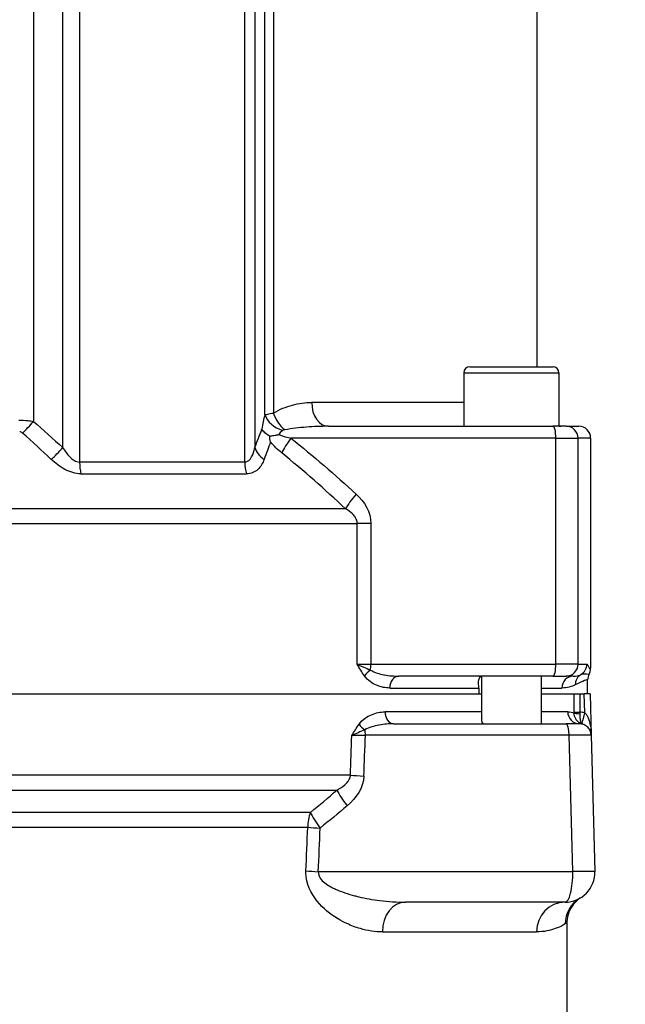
# Model space of a CAD drawing. Header units: millimetres. Extents: x 0 to 5940, y 0 to 4200.
# Tile 41 of 62: x 2140 to 2241, y 2213 to 2379. Entities that reach past the tile are written whole.
import ezdxf

# ---------------------------------------------------------------- set-up
doc = ezdxf.new("R2010")
doc.units = ezdxf.units.MM
doc.header["$LTSCALE"] = 50
doc.layers.get('DEFPOINTS').update_dxf_attribs({"linetype": 'CONTINUOUS'})
doc.layers.add('02-LINIE-035', color=2, linetype='CONTINUOUS')
doc.layers.add('06-MASSE1', color=1, linetype='CONTINUOUS')
doc.styles.add('ACA_NORM', font='ROMANS.SHX')
doc.dimstyles.new('1-10', dxfattribs={"dimscale": 10, "dimtxt": 2.5, "dimasz": 3.5, "dimexe": 1, "dimexo": 0, "dimgap": 1, "dimtad": 1, "dimdec": 0, "dimzin": 0, "dimtxsty": 'ACA_NORM', "dimcen": 0, "dimadec": 0, "dimazin": 0, "dimtfac": 2.4, "dimtdec": 0, "dimtmove": 0, "dimatfit": 3, "dimfxl": 1, "dimtolj": 1, "dimtzin": 0, "dimarcsym": 0})

# ---------------------------------------------------------------- blocks, each defined once
blk = doc.blocks.new('*D1')
at = {"layer": '06-MASSE1', "color": 0, "lineweight": -2}
for p, q in [((1877.54, 2165.97), (1877.54, 2815.19)), ((2468.55, 2162.15), (2468.55, 2815.19)), ((2433.55, 2805.19), (1912.54, 2805.19))]:
    blk.add_line(p, q, dxfattribs=at)
at = {"layer": '06-MASSE1', "color": 0}
for points in [[(1912.54, 2811.02), (1912.54, 2799.35), (1877.54, 2805.19)], [(2433.55, 2811.02), (2433.55, 2799.35), (2468.55, 2805.19)]]:
    blk.add_solid(points, dxfattribs=at)
at = {"layer": 'DEFPOINTS', "color": 0}
for p in [(1877.54, 2805.19), (1877.54, 2165.97), (2468.55, 2162.15)]:
    blk.add_point(p, dxfattribs=at)
at = {"layer": '06-MASSE1', "color": 0, "insert": (2173.05, 2827.69), "char_height": 25, "attachment_point": 5, "style": 'ACA_NORM'}
blk.add_mtext('\\A1;590', dxfattribs=at)

msp = doc.modelspace()

# ---------------------------------------------------------------- linework, layer by layer
at = {"layer": '02-LINIE-035'}
for p, q in [((2146.86, 2307.06), (2146.86, 2532.11)), ((2149.69, 2532.11), (2149.69, 2304.64)), ((2177.43, 2304.64), (2177.43, 2532.11)), ((2179.12, 2532.11), (2179.12, 2307.06)), ((2141.94, 2525.27), (2141.94, 2311.48)), ((2180.83, 2312.53), (2180.83, 2525.27)), ((2182.25, 2525.27), (2182.25, 2312.88)), ((2226.54, 2320.65), (2226.54, 2525.27)), ((2215.22, 2320.65), (2229.22, 2320.65)), ((2214.22, 2319.65), (2230.22, 2319.65)), ((2214.22, 2319.65), (2214.22, 2310.65)), ((2230.22, 2319.65), (2230.22, 2310.65)), ((2214.22, 2314.65), (2188.67, 2314.65)), ((2191.5, 2310.65), (2229.19, 2310.65)), ((2231.42, 2310.65), (2229.19, 2310.65)), ((2231.42, 2310.65), (2233.54, 2310.65)), ((2229.71, 2308.65), (2185.19, 2308.65)), ((2229.71, 2308.65), (2233.41, 2308.65)), ((2229.71, 2270.65), (2229.71, 2308.65)), ((2235.54, 2308.65), (2233.41, 2308.65)), ((2233.41, 2308.65), (2233.41, 2270.65)), ((2235.54, 2308.65), (2235.54, 2269.97)), ((2177.43, 2304.64), (2149.69, 2304.64)), ((2149.89, 2302.67), (2177.74, 2302.67)), ((2194.36, 2296.79), (2000.72, 2296.79)), ((1998.76, 2294.33), (2196.32, 2294.33)), ((2196.32, 2270.65), (2196.32, 2294.33)), ((2198.62, 2294.33), (2196.32, 2294.33)), ((2198.62, 2294.33), (2198.62, 2270.65)), ((2196.32, 2270.65), (2198.62, 2270.65)), ((2198.62, 2270.65), (2229.71, 2270.65)), ((2233.41, 2270.65), (2229.71, 2270.65)), ((2233.41, 2270.65), (2234.91, 2270.65)), ((2229.19, 2268.65), (2203.3, 2268.65)), ((2217.22, 2268.64), (2217.22, 2261.17)), ((2227.22, 2268.65), (2227.22, 2260.65)), ((2229.19, 2268.65), (2231.42, 2268.65)), ((2232.63, 2268.65), (2231.42, 2268.65)), ((2235.04, 2265.65), (2235.04, 2268.03)), ((2201.78, 2266.65), (2216.74, 2266.65)), ((2216.74, 2266.65), (2216.74, 2265.65)), ((2227.22, 2266.65), (2230.69, 2266.65)), ((1977.86, 2265.65), (2217.22, 2265.65)), ((1978.34, 2265.65), (2216.74, 2265.65)), ((2227.22, 2265.65), (2232.8, 2265.65)), ((2227.22, 2265.65), (2232.8, 2265.65)), ((2233.78, 2265.65), (2234.46, 2265.65)), ((2234.55, 2262.49), (2234.46, 2265.65)), ((2235.46, 2265.65), (2234.46, 2265.65)), ((2235.46, 2265.65), (2235.65, 2258.7)), ((2217.22, 2262.65), (2201, 2262.65)), ((2231.7, 2262.65), (2227.22, 2262.65)), ((2202.5, 2260.65), (2231.42, 2260.65)), ((2233.65, 2260.65), (2231.42, 2260.65)), ((2231.94, 2258.7), (2197.69, 2258.7)), ((2232.54, 2235.78), (2231.94, 2258.7)), ((2235.65, 2258.7), (2236.25, 2235.78)), ((2195.19, 2251.99), (1999.9, 2251.99)), ((2002.16, 2249.49), (2192.92, 2249.49)), ((2188.47, 2245.74), (2006.62, 2245.74)), ((2007.07, 2243.24), (2188.02, 2243.24)), ((2189.79, 2235.78), (2232.54, 2235.78)), ((2231.25, 2230.65), (2204.4, 2230.65)), ((2231.54, 2227.16), (2231.27, 2226.99)), ((2231.54, 2227.16), (2231.54, 2189.65)), ((2200.55, 2225.65), (2226.44, 2225.65))]:
    msp.add_line(p, q, dxfattribs=at)
for centre, radius, start, end in [((2215.22, 2319.65), 1, 90, 180), ((2229.22, 2319.65), 1, 0, 90), ((2230.54, 2314.65), 4, 265.4199, 270), ((2237.04, 2268.03), 2, 151.0569, 180.0002), ((2233.65, 2258.59), 4, 76.9921, 88.2702), ((2233.65, 2258.65), 2, 1.5, 90), ((2231.25, 2235.65), 5, 270, 1.5)]:
    msp.add_arc(centre, radius, start, end, dxfattribs=at)
for centre, major_axis, ratio, start_param, end_param in [((2191.5, 2314.65), (0, -4), 0.706433, 4.712389, 6.283185), ((2182.74, 2308.65), (0, 6), 0.417529, 0.867648, 1.311563), ((2184.59, 2312.53), (3.77, -1.33), 0.675738, 3.624077, 4.742024), ((2184.87, 2312.88), (2.02, -3.45), 0.600795, 4.374589, 5.255159), ((2141.25, 2311.48), (2.63, 3.01), 0.131656, 4.118934, 4.82686), ((2139.95, 2307.93), (-0.44, 1.78), 0.493243, 5.660665, 6.163089), ((2186.5, 2308.65), (-3.54, 0), 0.564899, 5.580037, 5.972839), ((2229.19, 2308.65), (0, 2), 0.258819, 4.712389, 6.283185), ((2231.42, 2308.65), (0, 2), 0.999657, 4.712389, 6.283185), ((2233.54, 2308.65), (2, 0), 0.999657, 0, 1.570796), ((2186.49, 2308.65), (-3.12, -3.91), 0.205021, 4.874494, 5.546274), ((2146.17, 2307.06), (2.71, 2.94), 0.128487, 4.101219, 4.83045), ((2182.88, 2307.06), (-3.74, 1.41), 0.695306, 0.495962, 1.225194), ((2151.26, 2304.64), (0, 4), 0.392088, 1.570796, 2.086345), ((2179.83, 2304.64), (0, 4), 0.600636, 1.570796, 2.086345), ((2197.44, 2299.26), (-3.37, -3.69), 0.193992, 4.887938, 5.605783), ((2199.01, 2268.69), (1.61, 1.18), 0.530864, 1.463735, 2.197776), ((2198.1, 2270.65), (0, 2), 0.258819, 4.201538, 4.712389), ((2229.19, 2270.65), (0, -2), 0.258819, 0, 1.570796), ((2231.42, 2270.65), (0, -2), 0.999657, 0, 1.570796), ((2232.91, 2270.65), (0, 2), 0.999657, 3.671679, 4.712389), ((2203.3, 2266.65), (0, 2), 0.758102, 0, 1.570796), ((2232.63, 2266.65), (0, 2), 0.968372, 0, 1.570796), ((2234.93, 2267.19), (-0.89, 1.79), 0.981214, 0.068658, 1.115762), ((2097.54, 3217.37), (0, -5289.1), 0.025997, 1.389288, 1.38987), ((2233.78, 2265.65), (1, 0), 0.00001, 3.323641, 4.712549), ((2097.54, 3217.34), (0, -5289.1), 0.026186, 1.389288, 1.389875), ((2202.5, 2262.65), (0, -2), 0.752394, 4.712389, 6.283185), ((2233.65, 2262.65), (0, -2), 0.975656, 4.712389, 6.283185), ((2232.61, 2262.64), (0, 0.99), 0.180612, 4.557232, 4.686045), ((2233.77, 2262.62), (-1, 0.005), 0.026177, 0.181571, 1.570922), ((2233.77, 2262.49), (-1, 0.028), 0.153025, 0.183781, 1.571252), ((2233.58, 2262.65), (0.03, 1.99), 0.093877, 4.558013, 4.686164), ((2234.55, 2262.54), (-0.45, -1.95), 0.005894, 0.052915, 1.545288), ((2198.08, 2260.57), (-1.61, 1.19), 0.52466, 0.951527, 1.673373), ((2197.18, 2258.65), (0, 2), 0.258819, 4.738569, 5.214206), ((2231.42, 2258.65), (0, 2), 0.258819, 4.738569, 6.283185), ((2234.32, 2261.57), (-0.295, -0.955), 0.808217, 0.016769, 0.089933), ((2234.74, 2262.83), (0.77, 2.2), 0.828928, 3.178562, 3.22313), ((2235.78, 2262.71), (1.7, 2.1), 0.192979, 3.185805, 3.227461), ((2235.78, 2262.71), (1.7, 2.1), 0.192979, 3.232154, 3.232163), ((2235.78, 2262.71), (1.7, 2.1), 0.192979, 3.227674, 3.232154), ((2097.54, 6953.05), (35.61, -5441.86), 0.024405, 0.527732, 0.530157), ((2198.43, 2258.65), (-4.31, -0.07), 0.0137, 4.882967, 5.483053), ((2096.25, 6952.91), (36.91, -5441.86), 0.025292, 0.527721, 0.530212), ((2230.65, 2258.65), (-5, -0.05), 0.008031, 3.141719, 4.45019), ((2198.74, 2251.99), (-5, 0.18), 0.036867, 0.78178, 1.310259), ((2195.94, 2246.99), (-3.23, 3.82), 0.216786, 0.68941, 1.423128), ((2191.39, 2243.24), (0, 5), 0.675176, 1.047198, 1.570796), ((2191.39, 2243.24), (-3.12, 3.91), 0.220646, 0.714145, 1.429216), ((2097.54, 6953.05), (34.7, -5308.2), 0.024383, 0.47624, 0.479245), ((2191.39, 2243.24), (-5, 0.21), 0.038269, 0.830394, 1.310457), ((2096.25, 6952.91), (36, -5308.2), 0.025292, 0.476228, 0.479233), ((2191.08, 2235.91), (-5, 0.21), 0.038365, 0.833408, 1.310471), ((2231.25, 2235.65), (0, -5), 0.258819, 0, 1.596976), ((2231.25, 2235.65), (5, 0.13), 0.020082, 0, 1.308471), ((2236.26, 2226.99), (-2.51, 4.33), 0.997274, 0, 1.047153), ((2204.4, 2225.65), (0, 5), 0.768739, 0, 1.570796), ((2231.25, 2225.65), (0, 5), 0.961909, 0, 1.570796)]:
    msp.add_ellipse(centre, major_axis=major_axis, ratio=ratio, start_param=start_param, end_param=end_param, dxfattribs=at)
for points, knots in [([(2182.25, 2312.88), (2183.29, 2313.51), (2184.38, 2313.93), (2185.45, 2314.21), (2186.52, 2314.5), (2187.6, 2314.65), (2188.67, 2314.65)], [0, 0, 0, 0, 0.5, 0.5, 0.5, 1, 1, 1, 1]), ([(2180.83, 2312.53), (2180.94, 2312.59), (2181.07, 2312.64), (2181.24, 2312.69), (2181.5, 2312.77), (2181.85, 2312.83), (2182.25, 2312.88)], [0, 0, 0, 0, 0.375273, 0.375273, 0.375273, 1, 1, 1, 1]), ([(2139.45, 2311.7), (2139.96, 2311.7), (2140.49, 2311.67), (2141.02, 2311.61), (2141.33, 2311.58), (2141.64, 2311.53), (2141.94, 2311.48)], [0, 0, 0, 0, 0.630097, 0.630097, 0.630097, 1, 1, 1, 1]), ([(2181.62, 2308.99), (2181.32, 2309.15), (2181.05, 2309.33), (2180.61, 2309.74), (2180.44, 2309.96), (2180.32, 2310.18), (2180.32, 2310.18), (2180.32, 2310.18)], [0.0000014, 0.0000014, 0.0000014, 0.0000014, 0.1219598, 0.1219598, 0.2431861, 0.2431861, 0.2444592, 0.2444592, 0.2444592, 0.2444592]), ([(2181.62, 2308.99), (2181.84, 2309.03), (2182.08, 2309.07), (2182.33, 2309.11), (2182.46, 2309.13), (2182.59, 2309.16), (2182.72, 2309.18), (2182.79, 2309.19), (2182.86, 2309.21), (2182.92, 2309.22), (2182.97, 2309.23), (2183.01, 2309.23), (2183.05, 2309.24), (2183.07, 2309.25), (2183.12, 2309.26), (2183.13, 2309.26)], [0.0000003, 0.0000003, 0.0000003, 0.0000003, 0.4896519, 0.4896519, 0.4896519, 0.7448259, 0.7448259, 0.7448259, 0.872413, 0.872413, 0.872413, 0.9481701, 0.9481701, 0.9481701, 1, 1, 1, 1]), ([(2183.13, 2309.25), (2183.73, 2308.99), (2184.37, 2308.84), (2185, 2308.69), (2185.06, 2308.68), (2185.13, 2308.66), (2185.19, 2308.65)], [0.0008261, 0.0008261, 0.0008261, 0.0008261, 0.904672, 0.904672, 0.904672, 1, 1, 1, 1]), ([(2184.14, 2310.06), (2184.06, 2310.04), (2183.98, 2310.02), (2183.91, 2309.99), (2183.87, 2309.98), (2183.83, 2309.96), (2183.8, 2309.94)], [0, 0, 0, 0, 0.655095, 0.655095, 0.655095, 1, 1, 1, 1]), ([(2191.5, 2310.65), (2190.26, 2310.65), (2189.03, 2310.6), (2187.79, 2310.5), (2186.58, 2310.41), (2185.35, 2310.27), (2184.14, 2310.06)], [0, 0, 0, 0, 0.50488, 0.50488, 0.50488, 1, 1, 1, 1]), ([(2181.76, 2308.04), (2181.76, 2308.04), (2181.76, 2308.05), (2181.69, 2308.36), (2181.64, 2308.67), (2181.62, 2308.99)], [0.0000004, 0.0000004, 0.0000004, 0.0000004, 0.013428, 0.013428, 1, 1, 1, 1]), ([(2146.86, 2307.06), (2147.2, 2306.5), (2147.57, 2305.96), (2148.03, 2305.5), (2148.5, 2305.04), (2149.08, 2304.64), (2149.69, 2304.64)], [0, 0, 0, 0, 0.5, 0.5, 0.5, 1, 1, 1, 1]), ([(2177.43, 2304.64), (2177.96, 2304.64), (2178.34, 2305.04), (2178.59, 2305.5), (2178.85, 2305.96), (2179.01, 2306.5), (2179.12, 2307.06)], [0, 0, 0, 0, 0.5, 0.5, 0.5, 1, 1, 1, 1]), ([(2149.89, 2302.67), (2149, 2302.67), (2148.08, 2302.96), (2147.23, 2303.4), (2146.38, 2303.84), (2145.61, 2304.43), (2144.92, 2305.09)], [0, 0, 0, 0, 0.5, 0.5, 0.5, 1, 1, 1, 1]), ([(2180.69, 2305.09), (2180.46, 2304.43), (2180.12, 2303.84), (2179.64, 2303.4), (2179.16, 2302.96), (2178.52, 2302.67), (2177.74, 2302.67)], [0, 0, 0, 0, 0.5, 0.5, 0.5, 1, 1, 1, 1]), ([(2196.32, 2294.33), (2196.32, 2294.51), (2196.29, 2294.69), (2196.24, 2294.86), (2196.15, 2295.13), (2196, 2295.38), (2195.83, 2295.6), (2195.74, 2295.72), (2195.64, 2295.83), (2195.54, 2295.93), (2195.18, 2296.28), (2194.78, 2296.55), (2194.36, 2296.79)], [0, 0, 0, 0, 0.155563, 0.155563, 0.155563, 0.407438, 0.407438, 0.407438, 0.542309, 0.542309, 0.542309, 1, 1, 1, 1]), ([(2197.55, 2268.69), (2197.12, 2269.29), (2196.72, 2269.97), (2196.33, 2270.64), (2196.33, 2270.64), (2196.33, 2270.64), (2196.32, 2270.65)], [0, 0, 0, 0, 0.995215, 0.995215, 0.995215, 1, 1, 1, 1]), ([(2196.32, 2270.65), (2196.33, 2270.64), (2196.33, 2270.64), (2196.33, 2270.64), (2196.5, 2270.56), (2196.67, 2270.47), (2196.86, 2270.39), (2197.04, 2270.31), (2197.22, 2270.22), (2197.42, 2270.14), (2197.78, 2269.98), (2198.16, 2269.83), (2198.56, 2269.67)], [0, 0, 0, 0, 0.004938, 0.004938, 0.004938, 0.2633, 0.2633, 0.2633, 0.519574, 0.519574, 0.519574, 1, 1, 1, 1]), ([(2198.56, 2269.67), (2199.26, 2269.23), (2200.04, 2269.03), (2200.81, 2268.88), (2200.84, 2268.87), (2200.86, 2268.87), (2200.89, 2268.86), (2201.69, 2268.71), (2202.5, 2268.65), (2203.3, 2268.65)], [0, 0, 0, 0, 0.483771, 0.483771, 0.483771, 0.5, 0.5, 0.5, 1, 1, 1, 1]), ([(2234.91, 2270.65), (2234.93, 2270.65), (2234.94, 2270.64), (2234.96, 2270.63), (2235, 2270.6), (2235.03, 2270.55), (2235.07, 2270.49), (2235.09, 2270.46), (2235.1, 2270.43), (2235.12, 2270.39), (2235.16, 2270.32), (2235.19, 2270.25), (2235.23, 2270.17), (2235.27, 2270.08), (2235.32, 2270.01), (2235.36, 2269.96), (2235.41, 2269.91), (2235.45, 2269.9), (2235.49, 2269.93), (2235.51, 2269.93), (2235.53, 2269.95), (2235.54, 2269.97)], [0, 0, 0, 0, 0.078025, 0.078025, 0.078025, 0.251552, 0.251552, 0.251552, 0.333332, 0.333332, 0.333332, 0.503124, 0.503124, 0.503124, 0.715884, 0.715884, 0.715884, 0.919508, 0.919508, 0.919508, 1, 1, 1, 1]), ([(2235.29, 2269), (2235.37, 2269.15), (2235.44, 2269.31), (2235.52, 2269.63), (2235.54, 2269.8), (2235.54, 2269.97)], [0.0000018, 0.0000018, 0.0000018, 0.0000018, 0.0506397, 0.0506397, 0.101278, 0.101278, 0.101278, 0.101278]), ([(2201.78, 2266.65), (2201.04, 2266.65), (2200.29, 2266.8), (2199.57, 2267.11), (2198.85, 2267.43), (2198.12, 2267.9), (2197.55, 2268.69)], [0, 0, 0, 0, 0.499277, 0.499277, 0.499277, 1, 1, 1, 1]), ([(2216.74, 2266.65), (2216.74, 2266.66), (2216.74, 2266.68), (2216.74, 2266.81), (2216.74, 2266.92), (2216.73, 2267.17), (2216.73, 2267.31), (2216.72, 2267.63), (2216.73, 2267.83), (2216.79, 2268.24), (2216.88, 2268.44), (2217.12, 2268.61), (2217.21, 2268.65), (2217.33, 2268.65)], [0.7699377, 0.7699377, 0.7699377, 0.7699377, 0.776967, 0.776967, 0.8231163, 0.8231163, 0.8872727, 0.8872727, 0.9965058, 0.9965058, 1.1407572, 1.1407572, 1.2148424, 1.2148424, 1.2148424, 1.2148424]), ([(2232.63, 2268.65), (2232.76, 2268.65), (2232.89, 2268.65), (2233.01, 2268.67), (2233.35, 2268.71), (2233.66, 2268.81), (2233.92, 2268.92)], [0, 0, 0, 0, 0.26442, 0.26442, 0.26442, 1, 1, 1, 1]), ([(2235.04, 2268.03), (2235.04, 2268.1), (2234.87, 2268.05), (2234.17, 2267.75), (2233.65, 2267.54), (2232.96, 2267.19)], [0, 0, 0, 0, 0.5, 0.5, 1, 1, 1, 1]), ([(2233.92, 2268.92), (2234.32, 2269.09), (2234.64, 2269.07), (2235.1, 2269.01), (2235.24, 2268.98), (2235.29, 2269)], [0, 0, 0, 0, 0.5, 0.5, 1, 1, 1, 1]), ([(2196.64, 2260.57), (2197.23, 2261.38), (2197.97, 2261.85), (2198.72, 2262.17), (2199.46, 2262.49), (2200.23, 2262.65), (2201, 2262.65)], [0, 0, 0, 0, 0.5, 0.5, 0.5, 1, 1, 1, 1]), ([(2217.22, 2261.17), (2217.22, 2260.97), (2217.28, 2260.82), (2217.45, 2260.68), (2217.53, 2260.65), (2217.63, 2260.65)], [0.2916394, 0.2916394, 0.2916394, 0.2916394, 0.4374771, 0.4374771, 0.5300859, 0.5300859, 0.5300859, 0.5300859]), ([(2234.04, 2260.61), (2233.82, 2260.68), (2233.61, 2260.79), (2233.43, 2260.95), (2233.27, 2261.09), (2233.13, 2261.26), (2233.03, 2261.46), (2232.95, 2261.6), (2232.89, 2261.76), (2232.84, 2261.93), (2232.8, 2262.11), (2232.78, 2262.3), (2232.78, 2262.49)], [0, 0, 0, 0, 0.31749, 0.31749, 0.31749, 0.588541, 0.588541, 0.588541, 0.78817, 0.78817, 0.78817, 1, 1, 1, 1]), ([(2234.1, 2260.6), (2234.1, 2260.6), (2234.09, 2260.6), (2234.09, 2260.6), (2234, 2260.65), (2233.93, 2260.82), (2233.87, 2261.09), (2233.83, 2261.28), (2233.79, 2261.52), (2233.77, 2261.79), (2233.76, 2261.96), (2233.76, 2262.15), (2233.76, 2262.34)], [0, 0, 0, 0, 0.010631, 0.010631, 0.010631, 0.469929, 0.469929, 0.469929, 0.790488, 0.790488, 0.790488, 1, 1, 1, 1]), ([(2234.55, 2262.49), (2234.67, 2262.4), (2234.77, 2262.27), (2234.86, 2262.14), (2234.92, 2262.06), (2234.97, 2261.97), (2235.01, 2261.87), (2235.05, 2261.79), (2235.09, 2261.71), (2235.12, 2261.63), (2235.21, 2261.4), (2235.29, 2261.17), (2235.35, 2260.93), (2235.38, 2260.84), (2235.4, 2260.74), (2235.42, 2260.65), (2235.53, 2260.16), (2235.59, 2259.65), (2235.63, 2259.15), (2235.64, 2259.01), (2235.64, 2258.86), (2235.65, 2258.71), (2235.65, 2258.71), (2235.65, 2258.7), (2235.65, 2258.7)], [0, 0, 0, 0, 0.113513, 0.113513, 0.113513, 0.189586, 0.189586, 0.189586, 0.254662, 0.254662, 0.254662, 0.43713, 0.43713, 0.43713, 0.51001, 0.51001, 0.51001, 0.886361, 0.886361, 0.886361, 0.99687, 0.99687, 0.99687, 1, 1, 1, 1]), ([(2195.42, 2258.65), (2195.42, 2258.65), (2195.42, 2258.65), (2195.43, 2258.66), (2195.82, 2259.31), (2196.21, 2259.97), (2196.64, 2260.57)], [0, 0, 0, 0, 0.004863, 0.004863, 0.004863, 1, 1, 1, 1]), ([(2197.63, 2259.61), (2197.24, 2259.45), (2196.86, 2259.3), (2196.5, 2259.14), (2196.31, 2259.06), (2196.13, 2258.98), (2195.95, 2258.9), (2195.77, 2258.81), (2195.6, 2258.73), (2195.43, 2258.65), (2195.43, 2258.65), (2195.42, 2258.65), (2195.42, 2258.65)], [0, 0, 0, 0, 0.481133, 0.481133, 0.481133, 0.737054, 0.737054, 0.737054, 0.994978, 0.994978, 0.994978, 1, 1, 1, 1]), ([(2202.5, 2260.65), (2201.68, 2260.65), (2200.85, 2260.58), (2200.03, 2260.42), (2200, 2260.42), (2199.98, 2260.41), (2199.95, 2260.41), (2199.16, 2260.26), (2198.35, 2260.06), (2197.63, 2259.61)], [0, 0, 0, 0, 0.5, 0.5, 0.5, 0.516276, 0.516276, 0.516276, 1, 1, 1, 1]), ([(2235.32, 2259.75), (2235.33, 2259.73), (2235.34, 2259.7), (2235.36, 2259.68), (2235.51, 2259.44), (2235.59, 2259.18), (2235.63, 2258.93), (2235.64, 2258.85), (2235.64, 2258.78), (2235.65, 2258.7), (2235.65, 2258.7), (2235.65, 2258.7), (2235.65, 2258.7)], [0.4825876, 0.4825876, 0.4825876, 0.4825876, 0.5151642, 0.5151642, 0.5151642, 0.8876758, 0.8876758, 0.8876758, 0.9972383, 0.9972383, 0.9972383, 1, 1, 1, 1]), ([(2192.92, 2249.49), (2193.38, 2249.73), (2193.83, 2250), (2194.23, 2250.35), (2194.42, 2250.53), (2194.61, 2250.72), (2194.77, 2250.93), (2194.88, 2251.09), (2194.99, 2251.26), (2195.06, 2251.45), (2195.13, 2251.62), (2195.17, 2251.8), (2195.19, 2251.99)], [0, 0, 0, 0, 0.461269, 0.461269, 0.461269, 0.686871, 0.686871, 0.686871, 0.851732, 0.851732, 0.851732, 1, 1, 1, 1]), ([(2200.55, 2225.65), (2199.33, 2225.65), (2198.1, 2225.84), (2196.85, 2226.2), (2196.1, 2226.42), (2195.33, 2226.7), (2194.57, 2227.06), (2194.08, 2227.29), (2193.59, 2227.55), (2193.11, 2227.84), (2193.08, 2227.85), (2193.06, 2227.86), (2193.04, 2227.88), (2191.82, 2228.62), (2190.62, 2229.56), (2189.6, 2230.81), (2189.58, 2230.84), (2189.56, 2230.86), (2189.54, 2230.88), (2188.57, 2232.1), (2187.74, 2233.75), (2187.71, 2235.57), (2187.71, 2235.69), (2187.71, 2235.8), (2187.72, 2235.91)], [0, 0, 0, 0, 0.247098, 0.247098, 0.247098, 0.397904, 0.397904, 0.397904, 0.495871, 0.495871, 0.495871, 0.5, 0.5, 0.5, 0.745702, 0.745702, 0.745702, 0.75, 0.75, 0.75, 0.985724, 0.985724, 0.985724, 1, 1, 1, 1]), ([(2189.79, 2235.78), (2189.75, 2235.38), (2189.9, 2234.99), (2190.11, 2234.68), (2190.32, 2234.37), (2190.59, 2234.12), (2190.87, 2233.89), (2191.2, 2233.64), (2191.55, 2233.42), (2191.9, 2233.23), (2192.16, 2233.09), (2192.42, 2232.96), (2192.69, 2232.84), (2193.72, 2232.37), (2194.79, 2232.03), (2195.86, 2231.74), (2196.1, 2231.68), (2196.33, 2231.62), (2196.57, 2231.56), (2197.76, 2231.28), (2198.95, 2231.07), (2200.14, 2230.92), (2201.56, 2230.74), (2202.98, 2230.65), (2204.4, 2230.65)], [0, 0, 0, 0, 0.0625, 0.0625, 0.0625, 0.125, 0.125, 0.125, 0.19686, 0.19686, 0.19686, 0.25, 0.25, 0.25, 0.45489, 0.45489, 0.45489, 0.5, 0.5, 0.5, 0.726423, 0.726423, 0.726423, 1, 1, 1, 1]), ([(2233.85, 2231.37), (2233.41, 2231.09), (2233.01, 2230.73), (2232.34, 2229.91), (2232.06, 2229.44), (2231.68, 2228.45), (2231.57, 2227.91), (2231.54, 2227.31), (2231.54, 2227.23), (2231.54, 2227.16)], [0.0050106, 0.0050106, 0.0050106, 0.0050106, 0.1626325, 0.1626325, 0.3222591, 0.3222591, 0.48169, 0.48169, 0.5042975, 0.5042975, 0.5042975, 0.5042975]), ([(2231.27, 2226.99), (2230.96, 2226.81), (2230.41, 2226.49), (2229.6, 2226.2), (2228.8, 2225.91), (2227.74, 2225.65), (2226.44, 2225.65)], [0, 0, 0, 0, 0.500176, 0.500176, 0.500176, 1, 1, 1, 1])]:
    msp.add_open_spline(points, degree=3, knots=knots, dxfattribs=at)
for points in [[(2141.94, 2311.48), (2143.6, 2310.03), (2145.24, 2308.55), (2146.86, 2307.06)], [(2144.92, 2305.09), (2143.33, 2306.58), (2141.73, 2308.06), (2140.11, 2309.51)], [(2179.12, 2307.06), (2179.52, 2308.11), (2179.92, 2309.15), (2180.32, 2310.18)], [(2181.76, 2308.04), (2181.4, 2307.06), (2181.05, 2306.08), (2180.69, 2305.09)], [(2183.64, 2306.18), (2182.96, 2306.73), (2182.31, 2307.34), (2181.76, 2308.04)], [(2185.19, 2308.65), (2188.95, 2305.65), (2192.59, 2302.51), (2196.15, 2299.26)], [(2194.36, 2296.79), (2190.88, 2300.04), (2187.32, 2303.18), (2183.64, 2306.18)], [(2196.15, 2299.26), (2197.54, 2297.99), (2198.62, 2296.26), (2198.62, 2294.33)], [(2232.96, 2267.19), (2232.34, 2266.88), (2231.59, 2266.65), (2230.69, 2266.65)], [(2231.7, 2262.65), (2232.09, 2262.65), (2232.46, 2262.59), (2232.78, 2262.49)], [(2197.44, 2251.85), (2197.37, 2249.84), (2196.14, 2248.12), (2194.65, 2246.85)], [(2188.47, 2245.74), (2189.97, 2246.97), (2191.45, 2248.22), (2192.92, 2249.49)], [(2194.65, 2246.85), (2193.15, 2245.59), (2191.63, 2244.34), (2190.1, 2243.11)], [(2233.75, 2231.32), (2233.85, 2231.37), (2233.9, 2231.4), (2233.9, 2231.4)]]:
    msp.add_open_spline(points, degree=3, dxfattribs=at)

# ---------------------------------------------------------------- dimensions: what is measured, and where the dimension line sits
at = {"layer": '06-MASSE1'}
dim = msp.add_linear_dim(base=(1877.54, 2805.19), p1=(2468.55, 2162.15), p2=(1877.54, 2165.97), dimstyle='1-10', override={"dimrnd": 5}, dxfattribs=at)
dim.commit()
dim.dimension.update_dxf_attribs({"geometry": '*D1', "text_midpoint": (2173.05, 2827.69)})

doc.saveas('drawing.dxf')
